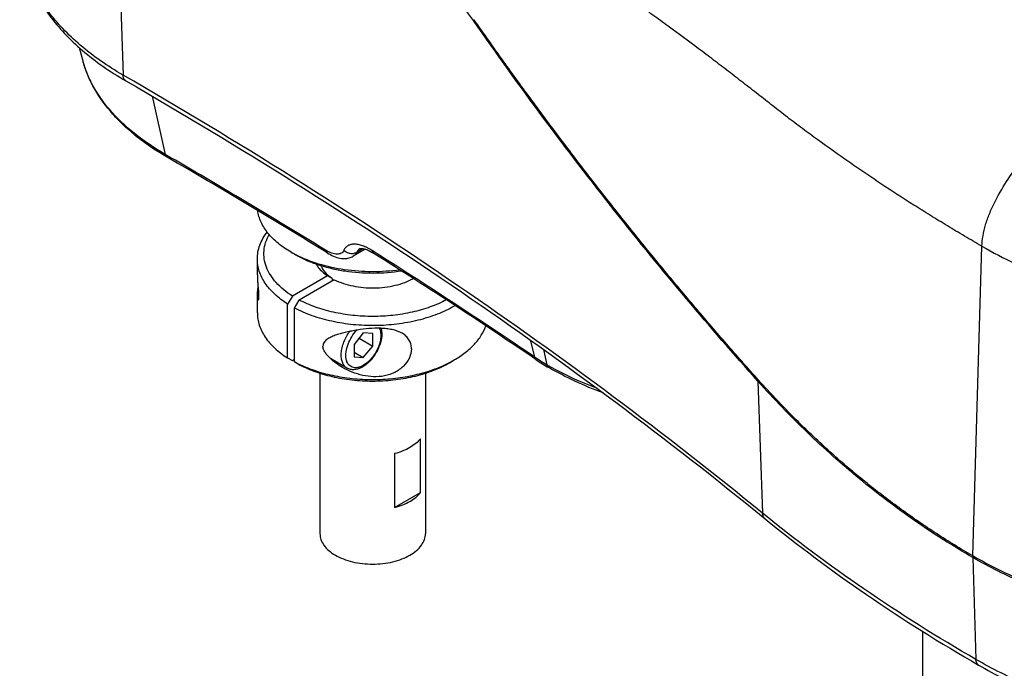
# Model space of a CAD drawing. Header units: millimetres. Extents: x 16 to 3344, y 34 to 2360.
# Tile 108 of 127: x 2806 to 2955, y 1809 to 1907. Entities that reach past the tile are written whole.
import ezdxf

# ---------------------------------------------------------------- set-up
doc = ezdxf.new("R2010")
doc.units = ezdxf.units.MM
doc.header["$LTSCALE"] = 185.02
for name, color, linetype in [('DEFAULT_VBL19', 7, 'CONTINUOUS'), ('MIDDLE_ASM_PBL23', 7, 'CONTINUOUS'), ('SCREW_ASM_PBL20', 7, 'CONTINUOUS'), ('TOP_ASM_PBL22', 7, 'CONTINUOUS')]:
    doc.layers.add(name, color=color, linetype=linetype)

# ---------------------------------------------------------------- blocks, each defined once
blk = doc.blocks.new('SCREW_ASM_PBL20', base_point=(2859.5, 2052.08))
at = {"layer": 'SCREW_ASM_PBL20', "color": 7}
for p, q in [((2842, 1868.83), (2842, 1871.22)), ((2852.62, 1868.68), (2847.31, 1865.61)), ((2853.68, 1868.07), (2848.37, 1865)), ((2853.33, 1868.28), (2852.62, 1868.68)), ((2853.33, 1868.28), (2853.33, 1867.87)), ((2842, 1863.06), (2842, 1865.42)), ((2847.31, 1865.61), (2846.6, 1864.39)), ((2846.6, 1856.22), (2846.6, 1864.39)), ((2847.66, 1863.78), (2848.37, 1865)), ((2847.66, 1855.61), (2847.66, 1863.78)), ((2858.08, 1860.04), (2856.67, 1858.28)), ((2859.5, 1859.92), (2858.08, 1860.04)), ((2859.5, 1858.03), (2859.5, 1859.92)), ((2856.67, 1858.28), (2856.67, 1856.4)), ((2857.43, 1859.23), (2859.5, 1858.03)), ((2856.67, 1857.09), (2858.08, 1856.27)), ((2858.08, 1856.27), (2859.5, 1858.03)), ((2846.6, 1856.22), (2847.31, 1855.82)), ((2847.31, 1855.82), (2847.66, 1856.02)), ((2848.37, 1855.2), (2847.66, 1855.61)), ((2855.6, 1854.68), (2853.08, 1856.14)), ((2856.67, 1856.4), (2858.08, 1856.27)), ((2871.16, 1855.5), (2871.87, 1855.91)), ((2851.5, 1853.91), (2851.5, 1829.58)), ((2867.5, 1853.91), (2867.5, 1829.58)), ((2866.77, 1835.82), (2866.77, 1843.98)), ((2862.83, 1841.71), (2862.83, 1833.55)), ((2862.83, 1833.55), (2866.77, 1835.82))]:
    blk.add_line(p, q, dxfattribs=at)
for centre, radius, start, end in [((2861.83, 1873.77), 6.69, 303.1537, 304.7762), ((2863.71, 1878.21), 16.32, 299.9979, 300.5188), ((2856.23, 1871.78), 18.29, 242.0855, 244.6316), ((2853.12, 1858.08), 1.99, 270.1734, 271.0581), ((2863.22, 1870.91), 17.31, 297.2775, 299.9731)]:
    blk.add_arc(centre, radius, start, end, dxfattribs=at)
for points, knots in [([(2842, 1871.22), (2842, 1871.57), (2842.06, 1872.28), (2842.45, 1873.71), (2843.02, 1874.7), (2843.49, 1875.3)], [0, 0, 0, 0, 0.238521, 0.482071, 1, 1, 1, 1]), ([(2847.31, 1865.61), (2846.41, 1866.19), (2845.18, 1867.16), (2843.96, 1868.75), (2843.34, 1869.97), (2843.01, 1871.22), (2842.97, 1872.5), (2843.22, 1873.76), (2843.57, 1874.56), (2843.78, 1874.94)], [0, 0, 0, 0, 0.288986, 0.418378, 0.539307, 0.654373, 0.767005, 0.881016, 1, 1, 1, 1]), ([(2846.6, 1864.39), (2845.91, 1864.83), (2844.65, 1865.77), (2843.15, 1867.45), (2842.36, 1869.01), (2842.05, 1870.28), (2842, 1870.91), (2842, 1871.22)], [0, 0, 0, 0, 0.287108, 0.545277, 0.779314, 0.890581, 1, 1, 1, 1]), ([(2850.94, 1870.42), (2851.03, 1870.26), (2851.48, 1869.58), (2852.11, 1869.03), (2852.62, 1868.68)], [0, 0, 0, 0, 0.230664, 1, 1, 1, 1]), ([(2842, 1868.83), (2842, 1868.47), (2842.03, 1867.9), (2842.09, 1867.22), (2842.13, 1866.78), (2842.16, 1866.45), (2842.18, 1866.11), (2842.2, 1865.79), (2842.2, 1865.52), (2842.19, 1865.3), (2842.17, 1865.15), (2842.15, 1865.07), (2842.13, 1865.03), (2842.12, 1865), (2842.11, 1864.98), (2842.09, 1864.97), (2842.08, 1864.97), (2842.07, 1864.97)], [0, 0, 0, 0, 0.276038, 0.438308, 0.524147, 0.611891, 0.699352, 0.782376, 0.854999, 0.912172, 0.952633, 0.967132, 0.978281, 0.98649, 0.99225, 0.996316, 1, 1, 1, 1]), ([(2853.33, 1868.28), (2852.97, 1868.53), (2852.32, 1869.09), (2851.85, 1869.81), (2851.7, 1870.17)], [0, 0, 0, 0, 0.532488, 1, 1, 1, 1]), ([(2853.68, 1868.07), (2854.58, 1867.63), (2856.58, 1867.01), (2859.73, 1866.73), (2862.39, 1867.04), (2864.36, 1867.63), (2865.25, 1868.03), (2865.67, 1868.26)], [0, 0, 0, 0, 0.241177, 0.502911, 0.762943, 0.885547, 1, 1, 1, 1]), ([(2842, 1865.73), (2842.01, 1865.81), (2842.04, 1866.2), (2842.08, 1866.59), (2842.12, 1866.9)], [0, 0, 0, 0, 0.209143, 1, 1, 1, 1]), ([(2842, 1865.45), (2842, 1865.47), (2842, 1865.56), (2842, 1865.66), (2842, 1865.73)], [0, 0, 0, 0, 0.230485, 1, 1, 1, 1]), ([(2842.07, 1864.97), (2842.06, 1864.98), (2842.03, 1865.04), (2842.01, 1865.13), (2842, 1865.28), (2842, 1865.39), (2842, 1865.45)], [0, 0, 0, 0, 0.117828, 0.325123, 0.62024, 1, 1, 1, 1]), ([(2870.66, 1865.02), (2869.88, 1864.61), (2868.19, 1863.88), (2865.47, 1863.1), (2862.54, 1862.62), (2859.52, 1862.46), (2856.5, 1862.62), (2853.57, 1863.09), (2850.85, 1863.86), (2849.15, 1864.59), (2848.37, 1865)], [0, 0, 0, 0, 0.115211, 0.238547, 0.367675, 0.49982, 0.631989, 0.76119, 0.884641, 1, 1, 1, 1]), ([(2842, 1863.06), (2842, 1862.74), (2842.05, 1862.11), (2842.36, 1860.84), (2843.15, 1859.28), (2844.65, 1857.6), (2845.91, 1856.66), (2846.6, 1856.22)], [0, 0, 0, 0, 0.109426, 0.2207, 0.454749, 0.712928, 1, 1, 1, 1]), ([(2871.87, 1864.08), (2871.05, 1863.6), (2869.25, 1862.76), (2866.33, 1861.85), (2863.16, 1861.28), (2859.87, 1861.06), (2856.56, 1861.2), (2853.36, 1861.7), (2850.37, 1862.53), (2848.52, 1863.32), (2847.66, 1863.78)], [0, 0, 0, 0, 0.113644, 0.236089, 0.364969, 0.497382, 0.630157, 0.760096, 0.884217, 1, 1, 1, 1]), ([(2863.95, 1859.97), (2863.49, 1860.23), (2862.69, 1860.49), (2861.59, 1860.66), (2860.42, 1860.74), (2858.94, 1860.69), (2857.48, 1860.51), (2856.35, 1860.31), (2855.53, 1860.14), (2854.75, 1859.95), (2854, 1859.72), (2853.3, 1859.46), (2852.77, 1859.19), (2852.39, 1858.91), (2852.16, 1858.67), (2851.99, 1858.37), (2851.95, 1858.14), (2851.95, 1858.02)], [0, 0, 0, 0, 0.123194, 0.189461, 0.257503, 0.395226, 0.530781, 0.596636, 0.660804, 0.723039, 0.783096, 0.840682, 0.89543, 0.921712, 0.947401, 0.973072, 1, 1, 1, 1]), ([(2855.6, 1854.68), (2855.45, 1854.77), (2855.15, 1855.03), (2854.87, 1855.57), (2854.72, 1856.23), (2854.72, 1856.98), (2854.85, 1857.8), (2855.22, 1858.94), (2855.67, 1859.75), (2856.03, 1860.25)], [0, 0, 0, 0, 0.088743, 0.185175, 0.294154, 0.417113, 0.5528, 0.698155, 1, 1, 1, 1]), ([(2858.08, 1855.1), (2857.94, 1855.01), (2857.65, 1854.87), (2857.2, 1854.74), (2856.78, 1854.72), (2856.39, 1854.8), (2856.05, 1854.99), (2855.78, 1855.28), (2855.58, 1855.65), (2855.41, 1856.27), (2855.42, 1857.19), (2855.73, 1858.33), (2856.29, 1859.46), (2856.81, 1860.14), (2857.11, 1860.44)], [0, 0, 0, 0, 0.061701, 0.117676, 0.168483, 0.215567, 0.261205, 0.308057, 0.35846, 0.413938, 0.541536, 0.688535, 0.845402, 1, 1, 1, 1]), ([(2860.79, 1860.71), (2860.91, 1860.21), (2860.9, 1859.37), (2860.63, 1858.3), (2860.17, 1857.18), (2859.36, 1855.94), (2858.46, 1855.15), (2857.98, 1854.87)], [0, 0, 0, 0, 0.226655, 0.353594, 0.486346, 0.753803, 1, 1, 1, 1]), ([(2860.54, 1860.71), (2860.63, 1860.52), (2860.74, 1860.06), (2860.74, 1859.32), (2860.59, 1858.51), (2860.19, 1857.41), (2859.56, 1856.38), (2858.76, 1855.55), (2858.31, 1855.23), (2858.08, 1855.1)], [0, 0, 0, 0, 0.098692, 0.211594, 0.337278, 0.4721, 0.748293, 0.879625, 1, 1, 1, 1]), ([(2865.37, 1857.62), (2865.37, 1857.86), (2865.31, 1858.34), (2865.03, 1859), (2864.56, 1859.56), (2864.16, 1859.84), (2863.95, 1859.97)], [0, 0, 0, 0, 0.250865, 0.494895, 0.741665, 1, 1, 1, 1]), ([(2871.87, 1855.91), (2872.45, 1856.25), (2873.54, 1856.97), (2874.93, 1858.22), (2876, 1859.58), (2876.48, 1860.58), (2876.66, 1861.08)], [0, 0, 0, 0, 0.281429, 0.540688, 0.779005, 1, 1, 1, 1]), ([(2854.92, 1854.79), (2854.58, 1854.98), (2853.93, 1855.41), (2853.17, 1856.02), (2852.64, 1856.58), (2852.29, 1857.03), (2852.03, 1857.5), (2851.95, 1857.85), (2851.95, 1858.02)], [0, 0, 0, 0, 0.25774, 0.514579, 0.642079, 0.767711, 0.888768, 1, 1, 1, 1]), ([(2865.37, 1857.62), (2865.37, 1857.15), (2865.13, 1856.16), (2864.21, 1854.89), (2862.87, 1853.95), (2861.29, 1853.43), (2859.63, 1853.31), (2857.98, 1853.53), (2856.39, 1854.03), (2855.39, 1854.51), (2854.92, 1854.79)], [0, 0, 0, 0, 0.110082, 0.230584, 0.356971, 0.485325, 0.614017, 0.742699, 0.871364, 1, 1, 1, 1]), ([(2848.37, 1855.2), (2849.18, 1854.78), (2850.92, 1854.03), (2853.74, 1853.25), (2856.75, 1852.79), (2859.87, 1852.66), (2862.97, 1852.87), (2865.95, 1853.41), (2868.7, 1854.26), (2870.39, 1855.06), (2871.16, 1855.5)], [0, 0, 0, 0, 0.115886, 0.240061, 0.370016, 0.502774, 0.635149, 0.763983, 0.886385, 1, 1, 1, 1]), ([(2848.39, 1855.25), (2849.22, 1854.86), (2850.98, 1854.17), (2853.8, 1853.45), (2856.79, 1853.02), (2859.86, 1852.9), (2862.92, 1853.09), (2865.88, 1853.59), (2868.64, 1854.38), (2870.36, 1855.11), (2871.16, 1855.52)], [0, 0, 0, 0, 0.117088, 0.241393, 0.37068, 0.502374, 0.633745, 0.762083, 0.884876, 1, 1, 1, 1]), ([(2857.98, 1854.87), (2857.78, 1854.75), (2857.39, 1854.57), (2856.76, 1854.42), (2856.15, 1854.44), (2855.77, 1854.58), (2855.6, 1854.68)], [0, 0, 0, 0, 0.27217, 0.525706, 0.766024, 1, 1, 1, 1]), ([(2866.77, 1843.98), (2866.33, 1843.44), (2865.43, 1842.74), (2864.05, 1842.08), (2863.25, 1841.82), (2862.83, 1841.71)], [0, 0, 0, 0, 0.455631, 0.718175, 1, 1, 1, 1]), ([(2862.83, 1833.55), (2863.25, 1833.66), (2864.05, 1833.92), (2865.43, 1834.58), (2866.33, 1835.27), (2866.77, 1835.82)], [0, 0, 0, 0, 0.281825, 0.544369, 1, 1, 1, 1]), ([(2851.5, 1829.58), (2851.5, 1829.27), (2851.61, 1828.64), (2852.09, 1827.76), (2852.85, 1826.95), (2853.86, 1826.26), (2855.07, 1825.7), (2856.95, 1825.13), (2859.5, 1824.85), (2862.04, 1825.13), (2863.92, 1825.7), (2865.13, 1826.26), (2866.14, 1826.95), (2866.9, 1827.76), (2867.38, 1828.64), (2867.5, 1829.27), (2867.5, 1829.58)], [0, 0, 0, 0, 0.045396, 0.094003, 0.148045, 0.208456, 0.275077, 0.346961, 0.5, 0.653039, 0.724922, 0.791544, 0.851955, 0.905997, 0.954604, 1, 1, 1, 1])]:
    blk.add_open_spline(points, degree=3, knots=knots, dxfattribs=at)
blk = doc.blocks.new('TOP_ASM_PBL22', base_point=(2937.72, 1962.28))
at = {"layer": 'TOP_ASM_PBL22', "color": 7}
for p, q in [((2819.74, 1960.28), (2821.62, 1899.1)), ((2814.95, 1903.29), (2815.6, 1901.05)), ((2826.03, 1895.91), (2828.03, 1887.07)), ((2847.83, 1871.83), (2847.12, 1872.24)), ((2858.38, 1872.7), (2856.54, 1871.64)), ((2858.05, 1872.79), (2857.12, 1872.25)), ((2950.54, 1826.21), (2951.93, 1873.15)), ((2883.41, 1858.95), (2884.03, 1856.38)), ((2885.41, 1857.52), (2885.93, 1855.18)), ((2917.95, 1852.69), (2918.66, 1832.67)), ((2950.54, 1825.96), (2951.02, 1810.51))]:
    blk.add_line(p, q, dxfattribs=at)
for points in [[(2852.61, 1872.14), (2852.84, 1872.01), (2853.08, 1871.88), (2853.32, 1871.76), (2853.56, 1871.65), (2853.81, 1871.55), (2854.05, 1871.47), (2854.29, 1871.4), (2854.52, 1871.35), (2854.75, 1871.32), (2854.96, 1871.3), (2855.17, 1871.29), (2855.37, 1871.3), (2855.56, 1871.31), (2855.74, 1871.34), (2855.92, 1871.38), (2856.09, 1871.43), (2856.25, 1871.49), (2856.4, 1871.56), (2856.54, 1871.64)], [(2857.58, 1872.79), (2857.59, 1872.79), (2857.6, 1872.8), (2857.62, 1872.8), (2857.65, 1872.81), (2857.7, 1872.82), (2857.75, 1872.82), (2857.82, 1872.82), (2857.9, 1872.81), (2857.98, 1872.8), (2858.08, 1872.78), (2858.18, 1872.76), (2858.3, 1872.73), (2858.42, 1872.69), (2858.56, 1872.64), (2858.7, 1872.59), (2858.85, 1872.52), (2859.01, 1872.45), (2859.17, 1872.37), (2859.34, 1872.27), (2859.52, 1872.17), (2859.7, 1872.06)]]:
    blk.add_lwpolyline(points, dxfattribs=at)
for centre, radius, start, end in [((2347.72, 1054.78), 960.94, 58.32357, 60.01118), ((2343.9, 1047.47), 968.96, 58.3307, 60.00408), ((2855.78, 1887.25), 17.32, 240.0279, 242.75), ((2382.83, 1117.62), 892.73, 55.84564, 57.73353), ((2378.62, 1110.35), 900.91, 55.85449, 57.72471), ((2901.58, 1882.31), 31.31, 235.9069, 240.0216), ((2901.96, 1882.04), 31.5, 235.9037, 240.0206)]:
    blk.add_arc(centre, radius, start, end, dxfattribs=at)
for points, knots in [([(2874.78, 1907.36), (2870.88, 1912.96), (2862.74, 1923.62), (2849.32, 1938.07), (2835.08, 1950.43), (2824.89, 1957.3), (2819.74, 1960.28)], [0, 0, 0, 0, 0.265895, 0.52249, 0.767668, 1, 1, 1, 1]), ([(2951.93, 1873.15), (2951.49, 1873.4), (2950.61, 1873.91), (2949.3, 1874.69), (2947.99, 1875.46), (2946.26, 1876.5), (2944.12, 1877.81), (2940.75, 1879.92), (2937.42, 1882.07), (2934.15, 1884.27), (2930.95, 1886.47), (2927.8, 1888.7), (2924.7, 1890.98), (2922.8, 1892.41), (2921.3, 1893.57), (2919.81, 1894.73), (2917.96, 1896.18), (2915.73, 1897.92), (2913.49, 1899.65), (2911.23, 1901.38), (2908.18, 1903.67), (2905.11, 1905.95), (2902.01, 1908.2), (2899.67, 1909.89), (2897.31, 1911.57), (2894.93, 1913.24), (2892.53, 1914.93), (2890.12, 1916.67), (2887.7, 1918.46), (2885.27, 1920.32), (2882.83, 1922.25), (2880.8, 1923.92), (2879.18, 1925.3), (2877.95, 1926.36), (2876.73, 1927.45), (2875.93, 1928.19), (2875.52, 1928.56)], [0, 0, 0, 0, 0.016188, 0.032279, 0.048341, 0.064372, 0.096277, 0.127994, 0.190859, 0.222007, 0.252964, 0.314302, 0.344686, 0.374883, 0.389904, 0.404871, 0.434735, 0.464636, 0.494648, 0.524745, 0.554935, 0.615598, 0.646074, 0.676643, 0.707289, 0.738045, 0.769051, 0.800465, 0.832337, 0.864714, 0.897637, 0.931142, 0.948119, 0.965254, 0.982554, 1, 1, 1, 1]), ([(2805.95, 1920.21), (2805.99, 1919.16), (2806.26, 1917.04), (2807.17, 1913.95), (2808.57, 1910.94), (2810.44, 1908.06), (2812.75, 1905.32), (2815.47, 1902.75), (2818.58, 1900.36), (2820.85, 1898.93), (2822.03, 1898.24)], [0, 0, 0, 0, 0.111061, 0.223927, 0.339939, 0.460278, 0.585901, 0.717499, 0.855485, 1, 1, 1, 1]), ([(2821.62, 1899.1), (2820.45, 1899.78), (2818.21, 1901.19), (2815.15, 1903.54), (2812.49, 1906.05), (2810.24, 1908.69), (2808.44, 1911.46), (2807.1, 1914.31), (2806.24, 1917.24), (2805.99, 1919.22), (2805.95, 1920.21)], [0, 0, 0, 0, 0.148058, 0.288683, 0.421899, 0.548024, 0.66771, 0.78197, 0.892174, 1, 1, 1, 1]), ([(2874.78, 1907.36), (2874.8, 1907.38), (2874.83, 1907.42), (2874.88, 1907.46), (2874.9, 1907.48)], [0, 0, 0, 0, 0.433629, 1, 1, 1, 1]), ([(2917.95, 1852.69), (2914.28, 1856.79), (2906.92, 1865.28), (2896.07, 1878.57), (2885.27, 1892.64), (2878.26, 1902.38), (2874.78, 1907.36)], [0, 0, 0, 0, 0.236781, 0.483483, 0.738464, 1, 1, 1, 1]), ([(2950.54, 1826.21), (2949.6, 1826.74), (2948.22, 1827.58), (2946.39, 1828.71), (2944.58, 1829.87), (2942.33, 1831.37), (2939.67, 1833.25), (2937.06, 1835.19), (2933.62, 1837.88), (2929.42, 1841.43), (2924.58, 1845.95), (2921.08, 1849.53), (2918.82, 1851.99), (2917.69, 1853.24), (2916.57, 1854.5), (2915.06, 1856.2), (2913.18, 1858.35), (2910.92, 1860.96), (2908.66, 1863.61), (2905.62, 1867.21), (2901.82, 1871.8), (2897.29, 1877.43), (2892.75, 1883.19), (2888.24, 1889.09), (2883.75, 1895.11), (2880.04, 1900.21), (2877.09, 1904.36), (2875.62, 1906.44), (2874.89, 1907.49)], [0, 0, 0, 0, 0.028802, 0.04323, 0.057685, 0.086644, 0.115692, 0.144831, 0.174068, 0.23285, 0.292079, 0.351789, 0.366792, 0.381836, 0.396938, 0.412116, 0.4427, 0.473578, 0.50474, 0.536178, 0.599845, 0.664504, 0.730081, 0.796499, 0.863677, 0.931537, 0.965699, 1, 1, 1, 1]), ([(2828.32, 1886.65), (2826.73, 1887.56), (2824.49, 1889.06), (2821.82, 1891.35), (2819.54, 1893.68), (2817.66, 1896.23), (2816.29, 1898.95), (2815.8, 1900.35), (2815.6, 1901.05)], [0, 0, 0, 0, 0.278475, 0.409942, 0.536359, 0.775189, 0.889026, 1, 1, 1, 1]), ([(2828.03, 1887.07), (2826.47, 1887.98), (2824.25, 1889.45), (2821.62, 1891.71), (2819.4, 1893.97), (2817.57, 1896.44), (2816.26, 1899.05), (2815.79, 1900.38), (2815.6, 1901.05)], [0, 0, 0, 0, 0.282873, 0.415548, 0.542423, 0.77976, 0.891658, 1, 1, 1, 1]), ([(2822.03, 1898.24), (2821.97, 1898.28), (2821.85, 1898.38), (2821.72, 1898.58), (2821.64, 1898.83), (2821.62, 1899.01), (2821.62, 1899.1)], [0, 0, 0, 0, 0.219714, 0.453724, 0.712241, 1, 1, 1, 1]), ([(2918.66, 1832.67), (2903.81, 1844.78), (2872.28, 1868.23), (2838.99, 1889.07), (2821.62, 1899.1)], [0, 0, 0, 0, 0.488601, 1, 1, 1, 1]), ([(2822.03, 1898.24), (2839.4, 1888.21), (2872.67, 1867.38), (2904.19, 1843.95), (2919.03, 1831.84)], [0, 0, 0, 0, 0.511474, 1, 1, 1, 1]), ([(2951.93, 1873.15), (2951.95, 1873.68), (2952.07, 1874.78), (2952.46, 1876.43), (2953.05, 1878.1), (2954.06, 1880.32), (2955.61, 1882.97), (2957.73, 1885.95), (2960.01, 1888.74), (2962.39, 1891.38), (2964.83, 1893.89), (2966.49, 1895.5), (2967.33, 1896.28)], [0, 0, 0, 0, 0.056035, 0.116135, 0.179013, 0.243543, 0.373754, 0.503078, 0.630045, 0.755116, 0.878638, 1, 1, 1, 1]), ([(2828.32, 1886.65), (2828.24, 1886.69), (2828.12, 1886.82), (2828.05, 1886.98), (2828.03, 1887.07)], [0, 0, 0, 0, 0.469061, 1, 1, 1, 1]), ([(2847.12, 1872.24), (2846.43, 1872.64), (2845.16, 1873.5), (2843.6, 1875.04), (2842.68, 1876.48), (2842.23, 1877.66), (2842.1, 1878.26), (2842.06, 1878.56)], [0, 0, 0, 0, 0.286572, 0.546081, 0.781321, 0.89217, 1, 1, 1, 1]), ([(2859.42, 1872.49), (2859.18, 1872.64), (2858.71, 1872.91), (2858, 1873.22), (2857.34, 1873.42), (2856.74, 1873.49), (2856.2, 1873.44), (2855.74, 1873.26), (2855.37, 1872.96), (2855.2, 1872.69), (2855.13, 1872.54)], [0, 0, 0, 0, 0.176442, 0.335211, 0.475793, 0.598989, 0.707365, 0.805681, 0.900736, 1, 1, 1, 1]), ([(2863.89, 1869.39), (2862.47, 1869.16), (2859.59, 1868.94), (2856.01, 1869.19), (2853.24, 1869.72), (2851.29, 1870.27), (2849.48, 1870.96), (2848.36, 1871.53), (2847.83, 1871.83)], [0, 0, 0, 0, 0.260875, 0.522018, 0.649051, 0.771814, 0.889116, 1, 1, 1, 1]), ([(2863.61, 1869.57), (2862.23, 1869.37), (2859.42, 1869.19), (2855.28, 1869.48), (2851.37, 1870.33), (2848.95, 1871.28), (2847.84, 1871.85)], [0, 0, 0, 0, 0.259837, 0.5195, 0.769101, 1, 1, 1, 1]), ([(2852.61, 1872.14), (2852.54, 1872.19), (2852.42, 1872.31), (2852.36, 1872.48), (2852.33, 1872.57)], [0, 0, 0, 0, 0.472962, 1, 1, 1, 1]), ([(2855.13, 1872.54), (2855.08, 1872.45), (2854.97, 1872.27), (2854.73, 1872.08), (2854.43, 1871.96), (2854.08, 1871.93), (2853.69, 1871.97), (2853.26, 1872.1), (2852.8, 1872.3), (2852.49, 1872.47), (2852.33, 1872.57)], [0, 0, 0, 0, 0.098782, 0.193531, 0.291732, 0.400164, 0.523538, 0.664364, 0.823381, 1, 1, 1, 1]), ([(2857.12, 1872.25), (2856.97, 1872.15), (2856.72, 1872.05), (2856.37, 1872.01), (2856, 1872.03), (2855.56, 1872.18), (2855.26, 1872.41), (2855.13, 1872.54)], [0, 0, 0, 0, 0.239745, 0.363872, 0.490117, 0.745413, 1, 1, 1, 1]), ([(2857.12, 1872.25), (2857.05, 1872.12), (2856.89, 1871.89), (2856.66, 1871.71), (2856.54, 1871.64)], [0, 0, 0, 0, 0.509359, 1, 1, 1, 1]), ([(2857.58, 1872.79), (2857.48, 1872.73), (2857.29, 1872.57), (2857.17, 1872.36), (2857.12, 1872.25)], [0, 0, 0, 0, 0.487823, 1, 1, 1, 1]), ([(2859.7, 1872.06), (2859.63, 1872.11), (2859.5, 1872.23), (2859.44, 1872.4), (2859.42, 1872.49)], [0, 0, 0, 0, 0.474236, 1, 1, 1, 1]), ([(2951.93, 1873.15), (2953.57, 1872.2), (2957.01, 1870.41), (2962.48, 1868.08), (2968.3, 1866.07), (2974.44, 1864.4), (2980.84, 1863.09), (2989.66, 1861.81), (3000.92, 1861.18), (3012.17, 1861.81), (3021, 1863.09), (3027.39, 1864.4), (3033.53, 1866.07), (3039.36, 1868.08), (3044.82, 1870.41), (3048.26, 1872.2), (3049.91, 1873.15)], [0, 0, 0, 0, 0.055845, 0.114191, 0.174802, 0.237376, 0.301583, 0.367033, 0.5, 0.632969, 0.698419, 0.762623, 0.825198, 0.885809, 0.944156, 1, 1, 1, 1]), ([(2884.3, 1855.96), (2884.23, 1856), (2884.11, 1856.13), (2884.05, 1856.29), (2884.03, 1856.38)], [0, 0, 0, 0, 0.477871, 1, 1, 1, 1]), ([(3072.15, 1856.32), (3072.19, 1855.3), (3072.15, 1853.24), (3071.68, 1850.18), (3070.82, 1847.14), (3069.57, 1844.15), (3067.94, 1841.23), (3065.94, 1838.39), (3063.58, 1835.64), (3059.9, 1832.06), (3054.44, 1827.92), (3046.86, 1823.66), (3038.29, 1820.1), (3028.9, 1817.31), (3018.91, 1815.34), (3008.53, 1814.25), (2997.98, 1814.05), (2987.5, 1814.75), (2977.31, 1816.33), (2967.63, 1818.76), (2958.67, 1821.99), (2953.12, 1824.72), (2950.54, 1826.21)], [0, 0, 0, 0, 0.021375, 0.042907, 0.064823, 0.08733, 0.110606, 0.134799, 0.160018, 0.18634, 0.242404, 0.303061, 0.367968, 0.436503, 0.507839, 0.581011, 0.654966, 0.728619, 0.800896, 0.870786, 0.937396, 1, 1, 1, 1]), ([(2886.22, 1854.76), (2886.15, 1854.8), (2886.02, 1854.92), (2885.95, 1855.09), (2885.93, 1855.18)], [0, 0, 0, 0, 0.469061, 1, 1, 1, 1]), ([(2893.6, 1851.57), (2892.91, 1851.83), (2890.29, 1852.88), (2887.75, 1854.13), (2885.93, 1855.18)], [0, 0, 0, 0, 0.25832, 1, 1, 1, 1]), ([(2894.47, 1850.91), (2893.02, 1851.45), (2890.21, 1852.62), (2887.5, 1854.01), (2886.22, 1854.76)], [0, 0, 0, 0, 0.511098, 1, 1, 1, 1]), ([(3072.14, 1854.03), (3072.09, 1853.03), (3071.88, 1851.02), (3071.18, 1848.03), (3070.1, 1845.09), (3068.66, 1842.2), (3066.86, 1839.38), (3063.93, 1835.67), (3059.37, 1831.29), (3052.81, 1826.66), (3045.16, 1822.63), (3036.6, 1819.28), (3027.3, 1816.69), (3017.44, 1814.89), (3007.24, 1813.94), (2996.91, 1813.84), (2986.66, 1814.6), (2976.71, 1816.21), (2967.27, 1818.63), (2959.87, 1821.32), (2954.4, 1823.85), (2951.81, 1825.23), (2950.57, 1825.95)], [0, 0, 0, 0, 0.021308, 0.042912, 0.065018, 0.087808, 0.111432, 0.136011, 0.188308, 0.245097, 0.306307, 0.371544, 0.440174, 0.511383, 0.584234, 0.657719, 0.730802, 0.802465, 0.87175, 0.937814, 0.969429, 1, 1, 1, 1]), ([(2917.95, 1852.69), (2917.96, 1852.72), (2917.98, 1852.78), (2918.02, 1852.84), (2918.04, 1852.86)], [0, 0, 0, 0, 0.45618, 1, 1, 1, 1]), ([(2950.54, 1825.96), (2947.54, 1827.7), (2941.65, 1831.44), (2933.25, 1837.8), (2925.3, 1844.88), (2920.35, 1850.02), (2917.95, 1852.69)], [0, 0, 0, 0, 0.245982, 0.494348, 0.74556, 1, 1, 1, 1]), ([(3071.46, 1838.32), (3071.42, 1837.32), (3071.21, 1835.33), (3070.52, 1832.37), (3069.45, 1829.46), (3068.02, 1826.59), (3066.23, 1823.8), (3063.33, 1820.12), (3058.82, 1815.78), (3052.31, 1811.19), (3044.74, 1807.2), (3036.25, 1803.89), (3027.03, 1801.32), (3017.27, 1799.54), (3007.16, 1798.6), (2996.93, 1798.5), (2986.77, 1799.26), (2976.92, 1800.86), (2967.56, 1803.26), (2958.9, 1806.41), (2953.53, 1809.07), (2951.02, 1810.51)], [0, 0, 0, 0, 0.021309, 0.042914, 0.065021, 0.087812, 0.111438, 0.136019, 0.188321, 0.245116, 0.306333, 0.371578, 0.440215, 0.51143, 0.584286, 0.657774, 0.730857, 0.802517, 0.871798, 0.937852, 1, 1, 1, 1]), ([(2951.43, 1809.65), (2953.94, 1808.21), (2959.3, 1805.56), (2967.93, 1802.42), (2977.23, 1800.03), (2987.02, 1798.45), (2997.09, 1797.71), (3007.25, 1797.82), (3017.27, 1798.77), (3026.95, 1800.55), (3036.11, 1803.12), (3044.55, 1806.45), (3052.1, 1810.46), (3057.63, 1814.39), (3061.44, 1817.83), (3064.7, 1821.3), (3067.4, 1825.08), (3069.38, 1829.08), (3070.48, 1832.11), (3071.2, 1835.2), (3071.42, 1837.28), (3071.46, 1838.32)], [0, 0, 0, 0, 0.062048, 0.127778, 0.196575, 0.267643, 0.34007, 0.412874, 0.485055, 0.555644, 0.623751, 0.688622, 0.749692, 0.806655, 0.833611, 0.85958, 0.908786, 0.932289, 0.955218, 0.97773, 1, 1, 1, 1]), ([(2919.03, 1831.84), (2918.97, 1831.89), (2918.87, 1831.99), (2918.71, 1832.26), (2918.67, 1832.5), (2918.66, 1832.67)], [0, 0, 0, 0, 0.234039, 0.475463, 1, 1, 1, 1]), ([(2951.02, 1810.51), (2945.23, 1813.86), (2934.13, 1820.81), (2923.61, 1828.63), (2918.66, 1832.67)], [0, 0, 0, 0, 0.511399, 1, 1, 1, 1]), ([(2919.03, 1831.84), (2923.99, 1827.79), (2934.52, 1819.96), (2945.63, 1813), (2951.43, 1809.65)], [0, 0, 0, 0, 0.488823, 1, 1, 1, 1]), ([(2950.54, 1825.96), (2950.54, 1825.98), (2950.55, 1826.06), (2950.58, 1826.13), (2950.61, 1826.18)], [0, 0, 0, 0, 0.225176, 1, 1, 1, 1]), ([(2951.43, 1809.65), (2951.37, 1809.69), (2951.25, 1809.79), (2951.12, 1809.99), (2951.04, 1810.24), (2951.02, 1810.42), (2951.02, 1810.51)], [0, 0, 0, 0, 0.219714, 0.453724, 0.712241, 1, 1, 1, 1])]:
    blk.add_open_spline(points, degree=3, knots=knots, dxfattribs=at)
blk = doc.blocks.new('MIDDLE_ASM_PBL23', base_point=(3071.63, 1720.8))
at = {"layer": 'MIDDLE_ASM_PBL23', "color": 7}
blk.add_line((2942.92, 1814.79), (2942.92, 1754.89), dxfattribs=at)
blk = doc.blocks.new('DEFAULT_VBL19', base_point=(3033.77, 1856.71))
at = {"layer": 'MIDDLE_ASM_PBL23'}
blk.add_blockref('MIDDLE_ASM_PBL23', (3071.63, 1720.8), dxfattribs=at)
at = {"layer": 'SCREW_ASM_PBL20'}
blk.add_blockref('SCREW_ASM_PBL20', (2859.5, 2052.08), dxfattribs=at)
at = {"layer": 'TOP_ASM_PBL22'}
blk.add_blockref('TOP_ASM_PBL22', (2937.72, 1962.28), dxfattribs=at)

msp = doc.modelspace()

# ---------------------------------------------------------------- block references
at = {"layer": 'DEFAULT_VBL19'}
msp.add_blockref('DEFAULT_VBL19', (3033.769, 1856.707), dxfattribs=at)

doc.saveas('drawing.dxf')
